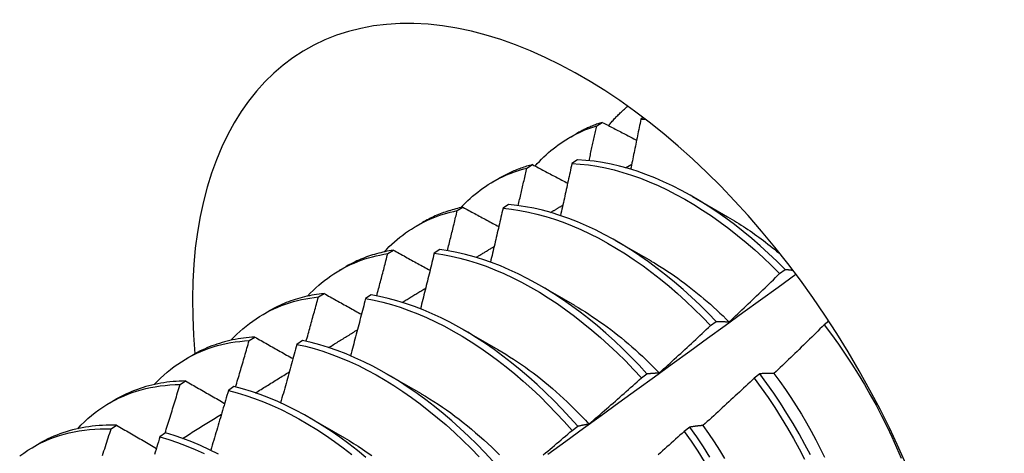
# Model space of a CAD drawing. Header units: inches. Extents: x 168.6 to 197.3, y 53.8 to 105.3.
# Tile 15 of 28: x 176.488 to 176.935, y 70.567 to 70.764. Entities that reach past the tile are written whole.
import ezdxf

# ---------------------------------------------------------------- set-up
doc = ezdxf.new("R2010")
doc.units = ezdxf.units.IN
doc.header["$MEASUREMENT"] = 0
doc.layers.add('Visible Edges(ANSI)', color=7, linetype='Continuous', lineweight=25)

msp = doc.modelspace()

# ---------------------------------------------------------------- linework, layer by layer
at = {"layer": 'Visible Edges(ANSI)'}
for p, q in [((176.77097, 70.7194), (176.76987, 70.71869)), ((176.74981, 70.71572), (176.75237, 70.71726)), ((176.73748, 70.71034), (176.74029, 70.71196)), ((176.71812, 70.6965), (176.72067, 70.69806)), ((176.74107, 70.70017), (176.73855, 70.69854)), ((176.76287, 70.69664), (176.76571, 70.69832)), ((176.70268, 70.69025), (176.70549, 70.69187)), ((176.79326, 70.68357), (176.80928, 70.67436)), ((176.68649, 70.67714), (176.68905, 70.67871)), ((176.7098, 70.67988), (176.70727, 70.67823)), ((176.66788, 70.67016), (176.6707, 70.67178)), ((176.75847, 70.66348), (176.77448, 70.65427)), ((176.65494, 70.65762), (176.65748, 70.6592)), ((176.67856, 70.65943), (176.67604, 70.65777)), ((176.63309, 70.65007), (176.6359, 70.65169)), ((176.83286, 70.64856), (176.83539, 70.65047)), ((176.72367, 70.64339), (176.73968, 70.63417)), ((176.62344, 70.63795), (176.62599, 70.63954)), ((176.64737, 70.63883), (176.64485, 70.63716)), ((176.59829, 70.62998), (176.6011, 70.6316)), ((176.80151, 70.62489), (176.80405, 70.62681)), ((176.85526, 70.62689), (176.8531, 70.62525)), ((176.68887, 70.6233), (176.70488, 70.61408)), ((176.59201, 70.61812), (176.59454, 70.61973)), ((176.61621, 70.61808), (176.61369, 70.61639)), ((176.56349, 70.60989), (176.5663, 70.61151)), ((176.65407, 70.60321), (176.67008, 70.59399)), ((176.77011, 70.60113), (176.77265, 70.60305)), ((176.82394, 70.60303), (176.82137, 70.60107)), ((176.56063, 70.59814), (176.56316, 70.59976)), ((176.58509, 70.59717), (176.58257, 70.59548)), ((176.52869, 70.5898), (176.5315, 70.59142)), ((176.61927, 70.58312), (176.63528, 70.5739)), ((176.5293, 70.57801), (176.53183, 70.57964)), ((176.55399, 70.57612), (176.55148, 70.57441)), ((176.73865, 70.57727), (176.74119, 70.5792)), ((176.79214, 70.5788), (176.78957, 70.57684)), ((176.49389, 70.5697), (176.4967, 70.57133))]:
    msp.add_line(p, q, dxfattribs=at)
at = {"layer": 'Visible Edges(ANSI)', "flags": 128}
for points in [[(176.75522, 70.71578), (176.75555, 70.71619), (176.75589, 70.71659), (176.75623, 70.71699), (176.75657, 70.71739), (176.75691, 70.71778), (176.75726, 70.71817), (176.75761, 70.71856), (176.75796, 70.71894), (176.75831, 70.71932), (176.75867, 70.7197), (176.75903, 70.72007), (176.75939, 70.72044), (176.75976, 70.72081), (176.76012, 70.72117), (176.76049, 70.72153), (176.76086, 70.72189), (176.76124, 70.72224), (176.76161, 70.72259), (176.76199, 70.72293), (176.76237, 70.72327), (176.76276, 70.72361), (176.76314, 70.72395), (176.76353, 70.72428), (176.76392, 70.72461)], [(176.76987, 70.71869), (176.76968, 70.71774), (176.76949, 70.7168), (176.7693, 70.71585), (176.76911, 70.71491), (176.76891, 70.71396), (176.76872, 70.71301), (176.76853, 70.71207), (176.76834, 70.71112), (176.76815, 70.71017), (176.76795, 70.70923), (176.76776, 70.70828), (176.76756, 70.70733), (176.76737, 70.70638), (176.76718, 70.70544), (176.76698, 70.70449), (176.76678, 70.70354), (176.76659, 70.70259), (176.76639, 70.70165), (176.7662, 70.7007), (176.766, 70.69975), (176.7658, 70.6988), (176.7656, 70.69785), (176.76541, 70.6969), (176.76521, 70.69596)], [(176.76987, 70.71869), (176.76995, 70.71869), (176.77004, 70.71869), (176.77012, 70.71869), (176.77021, 70.71869), (176.77029, 70.71869), (176.77038, 70.71869), (176.77047, 70.71869), (176.77055, 70.71869), (176.77064, 70.71869), (176.77072, 70.71869), (176.77081, 70.71869), (176.77089, 70.71869), (176.77098, 70.71869), (176.77107, 70.71869), (176.77115, 70.71869), (176.77124, 70.71868), (176.77132, 70.71868), (176.77141, 70.71868), (176.77149, 70.71868), (176.77158, 70.71868), (176.77167, 70.71868), (176.77175, 70.71868), (176.77184, 70.71867), (176.77192, 70.71867)], [(176.72188, 70.69742), (176.72284, 70.6985), (176.72382, 70.69955), (176.72481, 70.70057), (176.72583, 70.70157), (176.72687, 70.70254), (176.72792, 70.70349), (176.72899, 70.70441), (176.73009, 70.7053), (176.73119, 70.70616), (176.73232, 70.707), (176.73346, 70.7078), (176.73462, 70.70858), (176.7358, 70.70933), (176.737, 70.71006), (176.73821, 70.71075), (176.73943, 70.71142), (176.74068, 70.71206), (176.74194, 70.71267), (176.74321, 70.71325), (176.7445, 70.7138), (176.74581, 70.71432), (176.74712, 70.71482), (176.74846, 70.71528), (176.74981, 70.71572)], [(176.75237, 70.71726), (176.75184, 70.71709), (176.75131, 70.71692), (176.75079, 70.71674), (176.75027, 70.71656), (176.74974, 70.71637), (176.74923, 70.71618), (176.74871, 70.71598), (176.7482, 70.71578), (176.74768, 70.71558), (176.74717, 70.71537), (176.74667, 70.71515), (176.74616, 70.71493), (176.74566, 70.71471), (176.74516, 70.71448), (176.74466, 70.71425), (176.74417, 70.71402), (176.74367, 70.71377), (176.74318, 70.71353), (176.7427, 70.71328), (176.74221, 70.71303), (176.74173, 70.71277), (176.74125, 70.7125), (176.74077, 70.71224), (176.74029, 70.71196)], [(176.74634, 70.69981), (176.74649, 70.70047), (176.74664, 70.70114), (176.74678, 70.7018), (176.74693, 70.70246), (176.74707, 70.70313), (176.74722, 70.70379), (176.74736, 70.70445), (176.74751, 70.70512), (176.74766, 70.70578), (176.7478, 70.70644), (176.74794, 70.70711), (176.74809, 70.70777), (176.74823, 70.70843), (176.74838, 70.70909), (176.74852, 70.70976), (176.74866, 70.71042), (176.74881, 70.71108), (176.74895, 70.71174), (176.74909, 70.71241), (176.74924, 70.71307), (176.74938, 70.71373), (176.74952, 70.71439), (176.74966, 70.71505), (176.74981, 70.71572)], [(176.75237, 70.71726), (176.75302, 70.71693), (176.75366, 70.71659), (176.75431, 70.71625), (176.75495, 70.71592), (176.7556, 70.71558), (176.75624, 70.71524), (176.75689, 70.71491), (176.75754, 70.71457), (176.75819, 70.71423), (176.75883, 70.7139), (176.75948, 70.71356), (176.76013, 70.71322), (176.76078, 70.71289), (176.76143, 70.71255), (176.76208, 70.71221), (176.76273, 70.71188), (176.76338, 70.71154), (176.76403, 70.7112), (176.76468, 70.71087), (176.76533, 70.71053), (176.76599, 70.71019), (176.76664, 70.70985), (176.76729, 70.70952), (176.76794, 70.70918)], [(176.68813, 70.67851), (176.68916, 70.67961), (176.69021, 70.68068), (176.69129, 70.68172), (176.69238, 70.68273), (176.69349, 70.68371), (176.69462, 70.68467), (176.69577, 70.68559), (176.69694, 70.68648), (176.69813, 70.68734), (176.69934, 70.68817), (176.70057, 70.68897), (176.70182, 70.68974), (176.70308, 70.69048), (176.70437, 70.69119), (176.70567, 70.69186), (176.70698, 70.69251), (176.70832, 70.69312), (176.70967, 70.6937), (176.71104, 70.69425), (176.71242, 70.69476), (176.71382, 70.69525), (176.71524, 70.6957), (176.71667, 70.69612), (176.71812, 70.6965)], [(176.72067, 70.69806), (176.72, 70.69788), (176.71933, 70.6977), (176.71867, 70.69751), (176.71801, 70.69731), (176.71735, 70.6971), (176.71669, 70.69689), (176.71604, 70.69667), (176.71539, 70.69644), (176.71474, 70.69621), (176.7141, 70.69597), (176.71346, 70.69572), (176.71283, 70.69546), (176.7122, 70.6952), (176.71157, 70.69493), (176.71095, 70.69466), (176.71033, 70.69438), (176.70971, 70.69409), (176.70909, 70.69379), (176.70849, 70.69349), (176.70788, 70.69318), (176.70728, 70.69286), (176.70668, 70.69254), (176.70608, 70.69221), (176.70549, 70.69187)], [(176.71416, 70.67942), (176.71433, 70.68013), (176.71449, 70.68084), (176.71466, 70.68156), (176.71483, 70.68227), (176.71499, 70.68298), (176.71516, 70.68369), (176.71533, 70.68441), (176.71549, 70.68512), (176.71566, 70.68583), (176.71582, 70.68654), (176.71599, 70.68725), (176.71615, 70.68796), (176.71632, 70.68868), (176.71648, 70.68939), (176.71665, 70.6901), (176.71681, 70.69081), (176.71698, 70.69152), (176.71714, 70.69223), (176.7173, 70.69295), (176.71747, 70.69366), (176.71763, 70.69437), (176.71779, 70.69508), (176.71795, 70.69579), (176.71812, 70.6965)], [(176.72067, 70.69806), (176.72133, 70.69771), (176.72199, 70.69736), (176.72266, 70.69701), (176.72332, 70.69666), (176.72398, 70.69631), (176.72464, 70.69595), (176.7253, 70.6956), (176.72596, 70.69525), (176.72663, 70.6949), (176.72729, 70.69455), (176.72795, 70.6942), (176.72862, 70.69384), (176.72928, 70.69349), (176.72995, 70.69314), (176.73061, 70.69279), (176.73128, 70.69244), (176.73195, 70.69209), (176.73261, 70.69173), (176.73328, 70.69138), (176.73395, 70.69103), (176.73461, 70.69068), (176.73528, 70.69033), (176.73595, 70.68997), (176.73662, 70.68962)], [(176.73855, 70.69854), (176.73833, 70.69755), (176.73812, 70.69657), (176.73791, 70.69559), (176.7377, 70.69461), (176.73749, 70.69362), (176.73727, 70.69264), (176.73706, 70.69166), (176.73685, 70.69067), (176.73663, 70.68969), (176.73642, 70.6887), (176.7362, 70.68772), (176.73599, 70.68674), (176.73577, 70.68575), (176.73556, 70.68477), (176.73534, 70.68378), (176.73512, 70.6828), (176.73491, 70.68181), (176.73469, 70.68083), (176.73447, 70.67985), (176.73425, 70.67886), (176.73403, 70.67788), (176.73381, 70.67689), (176.73359, 70.67591), (176.73337, 70.67492)], [(176.73855, 70.69854), (176.74229, 70.6983), (176.74609, 70.69789), (176.74993, 70.69731), (176.75381, 70.69656), (176.75773, 70.69564), (176.76168, 70.69455), (176.76566, 70.69329), (176.76966, 70.69186), (176.77368, 70.69027), (176.77771, 70.68852), (176.78174, 70.6866), (176.78579, 70.68453), (176.78983, 70.68231), (176.79386, 70.67993), (176.79788, 70.67741), (176.80189, 70.67473), (176.80588, 70.67192), (176.80985, 70.66897), (176.81378, 70.66588), (176.81768, 70.66266), (176.82155, 70.65932), (176.82537, 70.65585), (176.82914, 70.65226), (176.83286, 70.64856)], [(176.83539, 70.65047), (176.83167, 70.65416), (176.82789, 70.65774), (176.82407, 70.6612), (176.8202, 70.66453), (176.8163, 70.66774), (176.81236, 70.67082), (176.80839, 70.67376), (176.8044, 70.67657), (176.80039, 70.67923), (176.79637, 70.68174), (176.79233, 70.68411), (176.78829, 70.68632), (176.78425, 70.68838), (176.78021, 70.69028), (176.77618, 70.69202), (176.77217, 70.6936), (176.76817, 70.69501), (176.76419, 70.69626), (176.76024, 70.69734), (176.75633, 70.69825), (176.75245, 70.69899), (176.74861, 70.69956), (176.74482, 70.69995), (176.74107, 70.70017)], [(176.68905, 70.67871), (176.68823, 70.67853), (176.68741, 70.67835), (176.6866, 70.67815), (176.6858, 70.67795), (176.68499, 70.67774), (176.6842, 70.67751), (176.68341, 70.67728), (176.68262, 70.67703), (176.68183, 70.67678), (176.68106, 70.67651), (176.68028, 70.67624), (176.67952, 70.67596), (176.67875, 70.67566), (176.67799, 70.67536), (176.67724, 70.67504), (176.67649, 70.67472), (176.67575, 70.67439), (176.67501, 70.67404), (176.67428, 70.67369), (176.67355, 70.67333), (176.67283, 70.67296), (176.67211, 70.67258), (176.6714, 70.67218), (176.6707, 70.67178)], [(176.68905, 70.67871), (176.68972, 70.67834), (176.6904, 70.67798), (176.69107, 70.67761), (176.69175, 70.67724), (176.69242, 70.67688), (176.6931, 70.67651), (176.69378, 70.67615), (176.69446, 70.67578), (176.69513, 70.67541), (176.69581, 70.67505), (176.69649, 70.67468), (176.69717, 70.67432), (176.69785, 70.67395), (176.69853, 70.67358), (176.69921, 70.67322), (176.69989, 70.67285), (176.70057, 70.67248), (176.70126, 70.67211), (176.70194, 70.67175), (176.70262, 70.67138), (176.7033, 70.67101), (176.70399, 70.67065), (176.70467, 70.67028), (176.70536, 70.66991)], [(176.70727, 70.67823), (176.70704, 70.67721), (176.7068, 70.6762), (176.70657, 70.67518), (176.70634, 70.67416), (176.7061, 70.67314), (176.70587, 70.67212), (176.70563, 70.67111), (176.7054, 70.67009), (176.70516, 70.66907), (176.70492, 70.66805), (176.70469, 70.66703), (176.70445, 70.66601), (176.70421, 70.665), (176.70397, 70.66398), (176.70373, 70.66296), (176.70349, 70.66194), (176.70325, 70.66092), (176.70301, 70.6599), (176.70277, 70.65888), (176.70253, 70.65786), (176.70229, 70.65684), (176.70205, 70.65583), (176.70181, 70.65481), (176.70156, 70.65379)], [(176.70727, 70.67823), (176.71106, 70.67783), (176.7149, 70.67726), (176.71878, 70.67652), (176.7227, 70.67561), (176.72665, 70.67453), (176.73062, 70.67328), (176.73462, 70.67186), (176.73864, 70.67028), (176.74267, 70.66854), (176.74671, 70.66663), (176.75075, 70.66457), (176.75479, 70.66235), (176.75882, 70.65999), (176.76285, 70.65747), (176.76686, 70.65481), (176.77085, 70.652), (176.77481, 70.64906), (176.77875, 70.64598), (176.78265, 70.64277), (176.78652, 70.63943), (176.79034, 70.63597), (176.79412, 70.63239), (176.79784, 70.62869), (176.80151, 70.62489)], [(176.80405, 70.62681), (176.80037, 70.6306), (176.79664, 70.63429), (176.79286, 70.63786), (176.78904, 70.64131), (176.78517, 70.64464), (176.78126, 70.64784), (176.77732, 70.65091), (176.77336, 70.65384), (176.76937, 70.65664), (176.76535, 70.65929), (176.76133, 70.6618), (176.75729, 70.66415), (176.75325, 70.66636), (176.74921, 70.66841), (176.74517, 70.6703), (176.74114, 70.67203), (176.73713, 70.6736), (176.73313, 70.675), (176.72916, 70.67624), (176.72521, 70.67731), (176.7213, 70.67821), (176.71742, 70.67894), (176.71359, 70.67949), (176.7098, 70.67988)], [(176.72889, 70.67631), (176.72912, 70.67645), (176.72935, 70.67659), (176.72958, 70.67673), (176.72981, 70.67687), (176.73004, 70.67701), (176.73027, 70.67715), (176.7305, 70.67728), (176.73074, 70.67742), (176.73097, 70.67756), (176.7312, 70.6777), (176.73143, 70.67784), (176.73166, 70.67798), (176.73189, 70.67812), (176.73212, 70.67825), (176.73235, 70.67839), (176.73258, 70.67853), (176.73281, 70.67867), (176.73304, 70.67881), (176.73327, 70.67895), (176.7335, 70.67908), (176.73373, 70.67922), (176.73397, 70.67936), (176.7342, 70.6795), (176.73443, 70.67964)], [(176.65334, 70.65842), (176.65446, 70.65962), (176.65561, 70.66078), (176.65678, 70.66191), (176.65798, 70.663), (176.6592, 70.66406), (176.66044, 70.66508), (176.66171, 70.66606), (176.663, 70.66701), (176.66431, 70.66793), (176.66565, 70.6688), (176.66701, 70.66964), (176.66839, 70.67045), (176.66979, 70.67121), (176.67121, 70.67194), (176.67265, 70.67263), (176.67411, 70.67329), (176.6756, 70.6739), (176.6771, 70.67448), (176.67862, 70.67502), (176.68016, 70.67552), (176.68172, 70.67598), (176.68329, 70.67641), (176.68488, 70.67679), (176.68649, 70.67714)], [(176.68202, 70.65894), (176.68221, 70.6597), (176.6824, 70.66046), (176.68259, 70.66122), (176.68278, 70.66198), (176.68296, 70.66274), (176.68315, 70.66349), (176.68334, 70.66425), (176.68353, 70.66501), (176.68372, 70.66577), (176.6839, 70.66653), (176.68409, 70.66728), (176.68428, 70.66804), (176.68446, 70.6688), (176.68465, 70.66956), (176.68483, 70.67032), (176.68502, 70.67108), (176.68521, 70.67183), (176.68539, 70.67259), (176.68558, 70.67335), (176.68576, 70.67411), (176.68594, 70.67486), (176.68613, 70.67562), (176.68631, 70.67638), (176.68649, 70.67714)], [(176.80928, 70.67431), (176.81031, 70.67372), (176.81133, 70.67312), (176.81235, 70.6725), (176.81337, 70.67188), (176.81439, 70.67124), (176.81541, 70.67059), (176.81643, 70.66994), (176.81745, 70.66927), (176.81846, 70.66859), (176.81948, 70.6679), (176.82049, 70.6672), (176.8215, 70.66648), (176.82251, 70.66576), (176.82351, 70.66503), (176.82452, 70.66429), (176.82552, 70.66353), (176.82652, 70.66277), (176.82752, 70.66199), (176.82851, 70.66121), (176.8295, 70.66042), (176.83049, 70.65961), (176.83148, 70.6588), (176.83246, 70.65798), (176.83345, 70.65714)], [(176.69511, 70.65593), (176.69544, 70.65613), (176.69578, 70.65634), (176.69612, 70.65654), (176.69646, 70.65675), (176.6968, 70.65695), (176.69714, 70.65716), (176.69748, 70.65736), (176.69782, 70.65757), (176.69816, 70.65777), (176.69849, 70.65798), (176.69883, 70.65818), (176.69917, 70.65839), (176.69951, 70.6586), (176.69985, 70.6588), (176.70019, 70.65901), (176.70053, 70.65921), (176.70087, 70.65942), (176.70121, 70.65962), (176.70154, 70.65983), (176.70188, 70.66003), (176.70222, 70.66024), (176.70256, 70.66044), (176.7029, 70.66065), (176.70324, 70.66085)], [(176.61854, 70.63833), (176.61975, 70.63962), (176.621, 70.64088), (176.62228, 70.64209), (176.62358, 70.64326), (176.62491, 70.64439), (176.62627, 70.64548), (176.62766, 70.64653), (176.62907, 70.64753), (176.63051, 70.64849), (176.63197, 70.64941), (176.63346, 70.65028), (176.63498, 70.65112), (176.63652, 70.6519), (176.63808, 70.65265), (176.63967, 70.65335), (176.64128, 70.654), (176.64291, 70.65461), (176.64457, 70.65518), (176.64625, 70.6557), (176.64794, 70.65617), (176.64966, 70.6566), (176.6514, 70.65699), (176.65316, 70.65733), (176.65494, 70.65762)], [(176.65748, 70.6592), (176.65651, 70.65904), (176.65555, 70.65887), (176.65459, 70.65869), (176.65363, 70.65849), (176.65269, 70.65827), (176.65174, 70.65805), (176.65081, 70.65781), (176.64988, 70.65756), (176.64895, 70.65729), (176.64804, 70.65701), (176.64712, 70.65672), (176.64622, 70.65641), (176.64532, 70.65609), (176.64443, 70.65576), (176.64355, 70.65541), (176.64267, 70.65505), (176.6418, 70.65467), (176.64093, 70.65429), (176.64007, 70.65389), (176.63922, 70.65347), (176.63838, 70.65305), (176.63755, 70.65261), (176.63672, 70.65216), (176.6359, 70.65169)], [(176.64992, 70.63838), (176.65014, 70.63918), (176.65035, 70.63998), (176.65056, 70.64079), (176.65077, 70.64159), (176.65098, 70.64239), (176.65119, 70.64319), (176.6514, 70.64399), (176.65161, 70.64479), (176.65182, 70.6456), (176.65203, 70.6464), (176.65224, 70.6472), (176.65245, 70.648), (176.65266, 70.6488), (176.65287, 70.6496), (176.65308, 70.65041), (176.65329, 70.65121), (176.65349, 70.65201), (176.6537, 70.65281), (176.65391, 70.65361), (176.65411, 70.65441), (176.65432, 70.65521), (176.65453, 70.65602), (176.65473, 70.65682), (176.65494, 70.65762)], [(176.65748, 70.6592), (176.65817, 70.65882), (176.65886, 70.65844), (176.65955, 70.65806), (176.66024, 70.65768), (176.66093, 70.6573), (176.66163, 70.65692), (176.66232, 70.65654), (176.66301, 70.65616), (176.6637, 70.65578), (176.6644, 70.6554), (176.66509, 70.65502), (176.66578, 70.65463), (176.66648, 70.65425), (176.66717, 70.65387), (176.66787, 70.65349), (176.66857, 70.65311), (176.66926, 70.65273), (176.66996, 70.65235), (176.67066, 70.65196), (176.67136, 70.65158), (176.67205, 70.6512), (176.67275, 70.65082), (176.67345, 70.65044), (176.67415, 70.65005)], [(176.67604, 70.65777), (176.67578, 70.65672), (176.67553, 70.65567), (176.67527, 70.65462), (176.67502, 70.65357), (176.67476, 70.65252), (176.6745, 70.65147), (176.67424, 70.65042), (176.67398, 70.64937), (176.67372, 70.64832), (176.67346, 70.64727), (176.6732, 70.64622), (176.67294, 70.64517), (176.67268, 70.64412), (176.67242, 70.64307), (176.67216, 70.64202), (176.6719, 70.64097), (176.67163, 70.63991), (176.67137, 70.63886), (176.67111, 70.63781), (176.67084, 70.63676), (176.67058, 70.63571), (176.67031, 70.63466), (176.67005, 70.63361), (176.66978, 70.63256)], [(176.67604, 70.65777), (176.67988, 70.65721), (176.68375, 70.65648), (176.68767, 70.65558), (176.69161, 70.6545), (176.69559, 70.65326), (176.69959, 70.65186), (176.7036, 70.65029), (176.70763, 70.64855), (176.71167, 70.64666), (176.71571, 70.64461), (176.71975, 70.6424), (176.72379, 70.64004), (176.72781, 70.63753), (176.73182, 70.63488), (176.73581, 70.63208), (176.73978, 70.62914), (176.74372, 70.62607), (176.74762, 70.62287), (176.75149, 70.61954), (176.75532, 70.61608), (176.7591, 70.61251), (176.76282, 70.60883), (176.7665, 70.60503), (176.77011, 70.60113)], [(176.77265, 70.60305), (176.76903, 70.60694), (176.76535, 70.61073), (176.76162, 70.61441), (176.75784, 70.61797), (176.75401, 70.62142), (176.75014, 70.62474), (176.74623, 70.62793), (176.74229, 70.631), (176.73832, 70.63392), (176.73433, 70.63671), (176.73032, 70.63935), (176.72629, 70.64185), (176.72225, 70.6442), (176.71821, 70.64639), (176.71417, 70.64843), (176.71013, 70.65031), (176.70611, 70.65203), (176.70209, 70.65359), (176.6981, 70.65499), (176.69413, 70.65621), (176.69018, 70.65727), (176.68627, 70.65816), (176.68239, 70.65888), (176.67856, 70.65943)], [(176.77447, 70.65425), (176.776, 70.65336), (176.77752, 70.65244), (176.77905, 70.6515), (176.78057, 70.65053), (176.78209, 70.64954), (176.7836, 70.64852), (176.78511, 70.64748), (176.78662, 70.64642), (176.78813, 70.64533), (176.78963, 70.64422), (176.79112, 70.64309), (176.79262, 70.64194), (176.7941, 70.64077), (176.79558, 70.63957), (176.79706, 70.63835), (176.79852, 70.63712), (176.79999, 70.63586), (176.80144, 70.63458), (176.80289, 70.63328), (176.80433, 70.63197), (176.80576, 70.63063), (176.80719, 70.62928), (176.8086, 70.6279), (176.81001, 70.62651)], [(176.7277, 70.56651), (176.73576, 70.57238), (176.74382, 70.57825), (176.75188, 70.58411), (176.75993, 70.58996), (176.76798, 70.59582), (176.77603, 70.60166), (176.78407, 70.6075), (176.79212, 70.61334), (176.80015, 70.61917), (176.80819, 70.625), (176.81622, 70.63082), (176.82426, 70.63663), (176.83228, 70.64244), (176.84031, 70.64825)], [(176.81003, 70.62656), (176.81099, 70.62747), (176.81195, 70.62838), (176.81291, 70.62928), (176.81386, 70.63019), (176.81482, 70.6311), (176.81578, 70.63202), (176.81673, 70.63293), (176.81769, 70.63384), (176.81864, 70.63475), (176.8196, 70.63567), (176.82055, 70.63658), (176.8215, 70.6375), (176.82245, 70.63842), (176.8234, 70.63933), (176.82435, 70.64025), (176.8253, 70.64117), (176.82625, 70.64209), (176.82719, 70.64302), (176.82814, 70.64394), (176.82909, 70.64486), (176.83003, 70.64578), (176.83097, 70.64671), (176.83192, 70.64764), (176.83286, 70.64856)], [(176.83539, 70.65047), (176.83554, 70.65046), (176.83568, 70.65044), (176.83583, 70.65043), (176.83598, 70.65041), (176.83612, 70.6504), (176.83627, 70.65038), (176.83642, 70.65037), (176.83656, 70.65035), (176.83671, 70.65034), (176.83686, 70.65032), (176.83701, 70.6503), (176.83716, 70.65029), (176.8373, 70.65027), (176.83745, 70.65025), (176.8376, 70.65023), (176.83775, 70.65022), (176.8379, 70.6502), (176.83805, 70.65018), (176.8382, 70.65016), (176.83835, 70.65014), (176.8385, 70.65012), (176.83865, 70.6501), (176.8388, 70.65008), (176.83895, 70.65006)], [(176.58374, 70.61824), (176.58505, 70.61963), (176.5864, 70.62097), (176.58777, 70.62227), (176.58918, 70.62352), (176.59063, 70.62472), (176.5921, 70.62587), (176.59361, 70.62698), (176.59515, 70.62803), (176.59671, 70.62904), (176.59831, 70.62999), (176.59993, 70.63089), (176.60159, 70.63175), (176.60327, 70.63255), (176.60498, 70.6333), (176.60672, 70.634), (176.60848, 70.63465), (176.61027, 70.63525), (176.61208, 70.63579), (176.61392, 70.63628), (176.61578, 70.63672), (176.61766, 70.63711), (176.61957, 70.63744), (176.62149, 70.63772), (176.62344, 70.63795)], [(176.62599, 70.63954), (176.62486, 70.63941), (176.62374, 70.63927), (176.62262, 70.6391), (176.62152, 70.63892), (176.62042, 70.63872), (176.61933, 70.6385), (176.61824, 70.63827), (176.61717, 70.63801), (176.6161, 70.63774), (176.61504, 70.63745), (176.61399, 70.63715), (176.61294, 70.63683), (176.61191, 70.63648), (176.61088, 70.63613), (176.60986, 70.63575), (176.60885, 70.63536), (176.60785, 70.63495), (176.60686, 70.63452), (176.60587, 70.63408), (176.6049, 70.63362), (176.60394, 70.63314), (176.60298, 70.63264), (176.60203, 70.63213), (176.6011, 70.6316)], [(176.61787, 70.61773), (176.6181, 70.61857), (176.61834, 70.61941), (176.61857, 70.62026), (176.61881, 70.6211), (176.61905, 70.62194), (176.61928, 70.62278), (176.61951, 70.62363), (176.61975, 70.62447), (176.61998, 70.62531), (176.62021, 70.62615), (176.62045, 70.627), (176.62068, 70.62784), (176.62091, 70.62868), (176.62114, 70.62952), (176.62138, 70.63037), (176.62161, 70.63121), (176.62184, 70.63205), (176.62207, 70.63289), (176.6223, 70.63374), (176.62253, 70.63458), (176.62276, 70.63542), (176.62299, 70.63626), (176.62321, 70.6371), (176.62344, 70.63795)], [(176.62599, 70.63954), (176.62669, 70.63915), (176.62739, 70.63875), (176.6281, 70.63836), (176.6288, 70.63796), (176.62951, 70.63757), (176.63021, 70.63718), (176.63092, 70.63678), (176.63163, 70.63639), (176.63233, 70.63599), (176.63304, 70.63559), (176.63375, 70.6352), (176.63446, 70.6348), (176.63517, 70.63441), (176.63588, 70.63401), (176.63659, 70.63362), (176.6373, 70.63322), (176.63801, 70.63282), (176.63872, 70.63243), (176.63943, 70.63203), (176.64015, 70.63163), (176.64086, 70.63124), (176.64157, 70.63084), (176.64229, 70.63044), (176.643, 70.63005)], [(176.74119, 70.5792), (176.73764, 70.58319), (176.73402, 70.58708), (176.73034, 70.59086), (176.7266, 70.59453), (176.72282, 70.59809), (176.71898, 70.60153), (176.71511, 70.60484), (176.7112, 70.60803), (176.70726, 70.61108), (176.70329, 70.614), (176.69929, 70.61678), (176.69528, 70.61941), (176.69125, 70.6219), (176.68722, 70.62424), (176.68317, 70.62643), (176.67913, 70.62846), (176.6751, 70.63033), (176.67107, 70.63204), (176.66706, 70.63359), (176.66306, 70.63497), (176.65909, 70.63619), (176.65515, 70.63724), (176.65124, 70.63812), (176.64737, 70.63883)], [(176.66151, 70.63547), (176.66195, 70.63574), (176.66239, 70.63601), (176.66284, 70.63628), (176.66328, 70.63655), (176.66372, 70.63682), (176.66417, 70.63709), (176.66461, 70.63736), (176.66505, 70.63764), (176.6655, 70.63791), (176.66594, 70.63818), (176.66638, 70.63845), (176.66683, 70.63872), (176.66727, 70.63899), (176.66771, 70.63926), (176.66816, 70.63953), (176.6686, 70.6398), (176.66904, 70.64007), (176.66949, 70.64034), (176.66993, 70.64061), (176.67037, 70.64088), (176.67082, 70.64115), (176.67126, 70.64142), (176.6717, 70.64169), (176.67215, 70.64197)], [(176.64485, 70.63716), (176.64457, 70.63608), (176.64429, 70.635), (176.64401, 70.63392), (176.64373, 70.63284), (176.64345, 70.63176), (176.64317, 70.63068), (176.64289, 70.6296), (176.6426, 70.62852), (176.64232, 70.62744), (176.64204, 70.62636), (176.64175, 70.62528), (176.64147, 70.6242), (176.64118, 70.62312), (176.6409, 70.62203), (176.64061, 70.62095), (176.64033, 70.61987), (176.64004, 70.61879), (176.63975, 70.61771), (176.63946, 70.61663), (176.63917, 70.61555), (176.63888, 70.61447), (176.6386, 70.61339), (176.63831, 70.61231), (176.63801, 70.61123)], [(176.64485, 70.63716), (176.64872, 70.63644), (176.65264, 70.63554), (176.65658, 70.63448), (176.66055, 70.63325), (176.66455, 70.63185), (176.66856, 70.63029), (176.67259, 70.62857), (176.67663, 70.62668), (176.68067, 70.62464), (176.68471, 70.62244), (176.68875, 70.62009), (176.69277, 70.61759), (176.69679, 70.61495), (176.70078, 70.61216), (176.70475, 70.60923), (176.70869, 70.60617), (176.7126, 70.60297), (176.71647, 70.59965), (176.72029, 70.5962), (176.72408, 70.59264), (176.72781, 70.58896), (176.73148, 70.58517), (176.7351, 70.58127), (176.73865, 70.57727)], [(176.73967, 70.63412), (176.74133, 70.63315), (176.743, 70.63214), (176.74466, 70.63111), (176.74631, 70.63005), (176.74797, 70.62896), (176.74962, 70.62784), (176.75126, 70.6267), (176.75291, 70.62553), (176.75454, 70.62433), (176.75617, 70.62311), (176.7578, 70.62186), (176.75942, 70.62058), (176.76103, 70.61928), (176.76264, 70.61796), (176.76424, 70.61661), (176.76583, 70.61524), (176.76741, 70.61384), (176.76898, 70.61242), (176.77054, 70.61098), (176.7721, 70.60951), (176.77364, 70.60802), (176.77517, 70.60651), (176.77669, 70.60497), (176.7782, 70.60342)], [(176.77821, 70.60343), (176.77919, 70.60432), (176.78016, 70.6052), (176.78114, 70.60609), (176.78212, 70.60697), (176.7831, 70.60786), (176.78407, 70.60875), (176.78505, 70.60964), (176.78602, 70.61053), (176.787, 70.61142), (176.78797, 70.61231), (176.78894, 70.6132), (176.78991, 70.6141), (176.79088, 70.61499), (176.79185, 70.61589), (176.79282, 70.61678), (176.79379, 70.61768), (176.79476, 70.61858), (176.79573, 70.61948), (176.79669, 70.62038), (176.79766, 70.62128), (176.79862, 70.62218), (176.79959, 70.62308), (176.80055, 70.62399), (176.80151, 70.62489)], [(176.80405, 70.62681), (176.80429, 70.62681), (176.80453, 70.62681), (176.80477, 70.62681), (176.80502, 70.62681), (176.80526, 70.6268), (176.80551, 70.6268), (176.80575, 70.6268), (176.806, 70.62679), (176.80625, 70.62678), (176.80649, 70.62678), (176.80674, 70.62677), (176.80699, 70.62676), (176.80724, 70.62675), (176.80749, 70.62674), (176.80774, 70.62672), (176.80799, 70.62671), (176.80825, 70.62669), (176.8085, 70.62668), (176.80875, 70.62666), (176.80901, 70.62664), (176.80926, 70.62662), (176.80952, 70.6266), (176.80977, 70.62658), (176.81003, 70.62656)], [(176.8531, 70.62525), (176.85216, 70.62431), (176.85121, 70.62338), (176.85027, 70.62245), (176.84933, 70.62152), (176.84838, 70.6206), (176.84744, 70.61967), (176.84649, 70.61874), (176.84554, 70.61782), (176.84459, 70.61689), (176.84365, 70.61597), (176.8427, 70.61504), (176.84175, 70.61412), (176.8408, 70.6132), (176.83984, 70.61228), (176.83889, 70.61136), (176.83794, 70.61044), (176.83698, 70.60952), (176.83603, 70.60861), (176.83507, 70.60769), (176.83412, 70.60678), (176.83316, 70.60586), (176.8322, 70.60495), (176.83124, 70.60403), (176.83029, 70.60312)], [(176.8531, 70.62525), (176.85636, 70.62091), (176.85954, 70.61649), (176.86263, 70.61201), (176.86563, 70.60746), (176.86854, 70.60285), (176.87135, 70.5982), (176.87406, 70.59349), (176.87667, 70.58875), (176.87917, 70.58398), (176.88156, 70.57917), (176.88384, 70.57435), (176.88601, 70.5695), (176.88806, 70.56465)], [(176.62809, 70.61494), (176.62863, 70.61527), (176.62917, 70.61561), (176.62972, 70.61594), (176.63026, 70.61628), (176.63081, 70.61661), (176.63135, 70.61695), (176.6319, 70.61729), (176.63244, 70.61762), (176.63298, 70.61796), (176.63353, 70.61829), (176.63407, 70.61863), (176.63462, 70.61896), (176.63516, 70.6193), (176.63571, 70.61963), (176.63625, 70.61997), (176.63679, 70.6203), (176.63734, 70.62064), (176.63788, 70.62097), (176.63843, 70.62131), (176.63897, 70.62164), (176.63952, 70.62198), (176.64006, 70.62231), (176.6406, 70.62265), (176.64115, 70.62298)], [(176.54894, 70.59815), (176.55035, 70.59964), (176.55179, 70.60107), (176.55327, 70.60245), (176.55479, 70.60378), (176.55635, 70.60504), (176.55794, 70.60626), (176.55957, 70.60742), (176.56123, 70.60852), (176.56293, 70.60956), (176.56466, 70.61055), (176.56642, 70.61147), (176.56822, 70.61234), (176.57005, 70.61315), (176.57191, 70.61391), (176.57379, 70.6146), (176.57571, 70.61523), (176.57766, 70.6158), (176.57963, 70.61632), (176.58163, 70.61677), (176.58366, 70.61716), (176.58571, 70.61749), (176.58779, 70.61776), (176.58988, 70.61797), (176.59201, 70.61812)], [(176.59454, 70.61973), (176.59326, 70.61964), (176.59198, 70.61953), (176.59071, 70.6194), (176.58945, 70.61924), (176.58819, 70.61907), (176.58695, 70.61887), (176.58571, 70.61865), (176.58449, 70.6184), (176.58327, 70.61814), (176.58207, 70.61785), (176.58087, 70.61754), (176.57968, 70.6172), (176.57851, 70.61685), (176.57734, 70.61647), (176.57619, 70.61607), (176.57504, 70.61565), (176.57391, 70.61521), (176.57279, 70.61475), (176.57168, 70.61426), (176.57058, 70.61375), (176.56949, 70.61323), (176.56842, 70.61267), (176.56735, 70.6121), (176.5663, 70.61151)], [(176.58585, 70.59699), (176.58611, 70.59787), (176.58637, 70.59875), (176.58663, 70.59963), (176.58689, 70.60051), (176.58715, 70.60139), (176.58741, 70.60227), (176.58767, 70.60315), (176.58793, 70.60403), (176.58818, 70.60491), (176.58844, 70.60579), (176.5887, 70.60667), (176.58896, 70.60755), (176.58921, 70.60843), (176.58947, 70.60931), (176.58972, 70.6102), (176.58998, 70.61108), (176.59023, 70.61196), (176.59049, 70.61284), (176.59074, 70.61372), (176.591, 70.6146), (176.59125, 70.61548), (176.5915, 70.61636), (176.59175, 70.61724), (176.59201, 70.61812)], [(176.59454, 70.61973), (176.59526, 70.61932), (176.59598, 70.61891), (176.5967, 70.6185), (176.59742, 70.6181), (176.59814, 70.61769), (176.59885, 70.61728), (176.59958, 70.61687), (176.6003, 70.61646), (176.60102, 70.61605), (176.60174, 70.61564), (176.60246, 70.61523), (176.60319, 70.61482), (176.60391, 70.61441), (176.60463, 70.614), (176.60536, 70.61359), (176.60608, 70.61318), (176.60681, 70.61277), (176.60754, 70.61236), (176.60826, 70.61195), (176.60899, 70.61154), (176.60972, 70.61113), (176.61045, 70.61071), (176.61118, 70.6103), (176.61191, 70.60989)], [(176.61369, 70.61639), (176.61339, 70.61528), (176.61309, 70.61418), (176.61278, 70.61307), (176.61248, 70.61196), (176.61217, 70.61085), (176.61187, 70.60975), (176.61156, 70.60864), (176.61125, 70.60753), (176.61095, 70.60642), (176.61064, 70.60531), (176.61033, 70.60421), (176.61002, 70.6031), (176.60971, 70.60199), (176.6094, 70.60088), (176.60909, 70.59978), (176.60878, 70.59867), (176.60847, 70.59756), (176.60815, 70.59645), (176.60784, 70.59534), (176.60753, 70.59423), (176.60721, 70.59313), (176.6069, 70.59202), (176.60658, 70.59091), (176.60627, 70.5898)], [(176.61369, 70.61639), (176.6176, 70.61551), (176.62155, 70.61446), (176.62552, 70.61324), (176.62951, 70.61185), (176.63353, 70.6103), (176.63755, 70.60858), (176.64159, 70.60671), (176.64563, 70.60468), (176.64967, 70.60249), (176.65371, 70.60015), (176.65774, 70.59766), (176.66175, 70.59502), (176.66574, 70.59224), (176.66971, 70.58932), (176.67366, 70.58626), (176.67757, 70.58307), (176.68144, 70.57976), (176.68527, 70.57632), (176.68905, 70.57276), (176.69279, 70.56909), (176.69647, 70.5653)], [(176.70263, 70.56334), (176.699, 70.56722), (176.69532, 70.57099), (176.69158, 70.57466), (176.68779, 70.57821), (176.68396, 70.58164), (176.68008, 70.58494), (176.67617, 70.58812), (176.67222, 70.59117), (176.66825, 70.59408), (176.66426, 70.59685), (176.66024, 70.59947), (176.65621, 70.60195), (176.65218, 70.60428), (176.64814, 70.60646), (176.6441, 70.60848), (176.64006, 70.61034), (176.63603, 70.61205), (176.63202, 70.61359), (176.62803, 70.61496), (176.62406, 70.61617), (176.62012, 70.61721), (176.61621, 70.61808)], [(176.70488, 70.61402), (176.70668, 70.61297), (176.70848, 70.61189), (176.71028, 70.61077), (176.71207, 70.60962), (176.71386, 70.60843), (176.71564, 70.60722), (176.71742, 70.60597), (176.71919, 70.60469), (176.72096, 70.60338), (176.72271, 70.60203), (176.72447, 70.60066), (176.72621, 70.59926), (176.72794, 70.59782), (176.72967, 70.59636), (176.73138, 70.59486), (176.73309, 70.59334), (176.73478, 70.59179), (176.73647, 70.59021), (176.73814, 70.5886), (176.7398, 70.58697), (176.74145, 70.58531), (176.74308, 70.58363), (176.7447, 70.58193), (176.74631, 70.5802)], [(176.59483, 70.59433), (176.59547, 70.59473), (176.59611, 70.59513), (176.59676, 70.59553), (176.5974, 70.59593), (176.59804, 70.59633), (176.59868, 70.59673), (176.59933, 70.59713), (176.59997, 70.59753), (176.60061, 70.59792), (176.60125, 70.59832), (176.60189, 70.59872), (176.60254, 70.59912), (176.60318, 70.59952), (176.60382, 70.59992), (176.60446, 70.60032), (176.60511, 70.60072), (176.60575, 70.60112), (176.60639, 70.60151), (176.60703, 70.60191), (176.60768, 70.60231), (176.60832, 70.60271), (176.60896, 70.60311), (176.6096, 70.60351), (176.61025, 70.6039)], [(176.77265, 70.60305), (176.77287, 70.60308), (176.7731, 70.6031), (176.77332, 70.60313), (176.77355, 70.60316), (176.77378, 70.60318), (176.774, 70.6032), (176.77423, 70.60322), (176.77446, 70.60324), (176.77469, 70.60326), (176.77492, 70.60328), (176.77515, 70.6033), (176.77538, 70.60332), (176.77562, 70.60333), (176.77585, 70.60335), (176.77608, 70.60336), (176.77631, 70.60337), (176.77655, 70.60338), (176.77678, 70.60339), (176.77702, 70.6034), (176.77726, 70.60341), (176.77749, 70.60342), (176.77773, 70.60342), (176.77797, 70.60343), (176.77821, 70.60343)], [(176.83029, 70.60312), (176.83001, 70.60313), (176.82974, 70.60314), (176.82947, 70.60314), (176.8292, 70.60315), (176.82893, 70.60315), (176.82866, 70.60315), (176.82839, 70.60315), (176.82812, 70.60315), (176.82786, 70.60315), (176.82759, 70.60315), (176.82733, 70.60315), (176.82706, 70.60315), (176.8268, 70.60314), (176.82653, 70.60314), (176.82627, 70.60313), (176.82601, 70.60312), (176.82575, 70.60311), (176.82549, 70.6031), (176.82523, 70.60309), (176.82497, 70.60308), (176.82471, 70.60307), (176.82445, 70.60306), (176.82419, 70.60304), (176.82394, 70.60303)], [(176.84685, 70.56616), (176.84434, 70.57093), (176.84172, 70.57567), (176.83899, 70.58036), (176.83617, 70.58501), (176.83325, 70.58961), (176.83023, 70.59415), (176.82713, 70.59862), (176.82394, 70.60303)], [(176.83028, 70.60312), (176.83291, 70.59952), (176.83548, 70.59587), (176.83797, 70.59217), (176.84039, 70.58842), (176.84274, 70.58463), (176.84501, 70.5808), (176.8472, 70.57694), (176.8493, 70.57305), (176.85133, 70.56914), (176.85326, 70.56521)], [(176.51414, 70.57806), (176.51564, 70.57964), (176.51719, 70.58117), (176.51877, 70.58263), (176.5204, 70.58403), (176.52207, 70.58536), (176.52379, 70.58663), (176.52554, 70.58784), (176.52733, 70.58899), (176.52916, 70.59006), (176.53103, 70.59108), (176.53293, 70.59202), (176.53487, 70.5929), (176.53685, 70.59371), (176.53886, 70.59446), (176.5409, 70.59514), (176.54298, 70.59574), (176.54508, 70.59629), (176.54722, 70.59676), (176.54939, 70.59716), (176.55158, 70.5975), (176.5538, 70.59776), (176.55605, 70.59796), (176.55833, 70.59808), (176.56063, 70.59814)], [(176.56316, 70.59976), (176.56171, 70.59973), (176.56027, 70.59967), (176.55884, 70.59958), (176.55742, 70.59946), (176.55601, 70.59932), (176.55461, 70.59915), (176.55322, 70.59895), (176.55184, 70.59872), (176.55047, 70.59847), (176.54912, 70.59819), (176.54777, 70.59788), (176.54644, 70.59754), (176.54512, 70.59718), (176.54382, 70.59679), (176.54252, 70.59638), (176.54124, 70.59593), (176.53998, 70.59546), (176.53872, 70.59496), (176.53748, 70.59444), (176.53626, 70.59389), (176.53505, 70.59331), (176.53385, 70.59271), (176.53267, 70.59208), (176.5315, 70.59142)], [(176.55382, 70.576), (176.55411, 70.57692), (176.55439, 70.57784), (176.55468, 70.57877), (176.55497, 70.57969), (176.55526, 70.58061), (176.55554, 70.58153), (176.55583, 70.58246), (176.55611, 70.58338), (176.5564, 70.5843), (176.55668, 70.58522), (176.55697, 70.58615), (176.55725, 70.58707), (176.55754, 70.58799), (176.55782, 70.58891), (176.5581, 70.58984), (176.55838, 70.59076), (176.55867, 70.59168), (176.55895, 70.5926), (176.55923, 70.59353), (176.55951, 70.59445), (176.55979, 70.59537), (176.56007, 70.5963), (176.56035, 70.59722), (176.56063, 70.59814)], [(176.56316, 70.59976), (176.56389, 70.59934), (176.56462, 70.59892), (176.56535, 70.5985), (176.56608, 70.59807), (176.56682, 70.59765), (176.56755, 70.59723), (176.56829, 70.59681), (176.56902, 70.59638), (176.56976, 70.59596), (176.57049, 70.59554), (176.57123, 70.59511), (176.57197, 70.59469), (176.5727, 70.59427), (176.57344, 70.59384), (176.57418, 70.59342), (176.57492, 70.59299), (176.57566, 70.59257), (176.5764, 70.59214), (176.57714, 70.59172), (176.57789, 70.59129), (176.57863, 70.59087), (176.57937, 70.59044), (176.58012, 70.59001), (176.58086, 70.58959)], [(176.74634, 70.58022), (176.74734, 70.58108), (176.74834, 70.58194), (176.74933, 70.58281), (176.75033, 70.58367), (176.75133, 70.58453), (176.75232, 70.5854), (176.75332, 70.58627), (176.75431, 70.58713), (176.7553, 70.588), (176.7563, 70.58887), (176.75729, 70.58974), (176.75828, 70.59061), (176.75927, 70.59148), (176.76026, 70.59235), (176.76125, 70.59323), (176.76223, 70.5941), (176.76322, 70.59498), (176.76421, 70.59585), (176.76519, 70.59673), (176.76618, 70.59761), (176.76716, 70.59849), (176.76814, 70.59936), (176.76913, 70.60025), (176.77011, 70.60113)], [(176.82137, 70.60107), (176.82041, 70.60017), (176.81945, 70.59926), (176.81848, 70.59835), (176.81752, 70.59744), (176.81655, 70.59654), (176.81559, 70.59563), (176.81462, 70.59473), (176.81365, 70.59383), (176.81269, 70.59293), (176.81172, 70.59202), (176.81075, 70.59112), (176.80978, 70.59022), (176.80881, 70.58933), (176.80783, 70.58843), (176.80686, 70.58753), (176.80589, 70.58664), (176.80491, 70.58574), (176.80394, 70.58485), (176.80296, 70.58395), (176.80199, 70.58306), (176.80101, 70.58217), (176.80003, 70.58128), (176.79906, 70.58039), (176.79808, 70.5795)], [(176.82137, 70.60107), (176.82456, 70.59666), (176.82765, 70.59218), (176.83066, 70.58764), (176.83357, 70.58304), (176.83639, 70.57838), (176.83911, 70.57368), (176.84172, 70.56894), (176.84423, 70.56417)], [(176.58257, 70.59548), (176.58225, 70.59434), (176.58192, 70.59321), (176.58159, 70.59208), (176.58126, 70.59094), (176.58093, 70.58981), (176.5806, 70.58868), (176.58026, 70.58754), (176.57993, 70.58641), (176.5796, 70.58528), (176.57927, 70.58414), (176.57893, 70.58301), (176.5786, 70.58188), (176.57826, 70.58074), (176.57793, 70.57961), (176.57759, 70.57848), (176.57725, 70.57735), (176.57692, 70.57621), (176.57658, 70.57508), (176.57624, 70.57395), (176.5759, 70.57281), (176.57556, 70.57168), (176.57522, 70.57055), (176.57488, 70.56941), (176.57454, 70.56828)], [(176.58257, 70.59548), (176.58651, 70.59443), (176.59048, 70.59322), (176.59448, 70.59185), (176.59849, 70.5903), (176.60252, 70.5886), (176.60655, 70.58673), (176.61059, 70.58471), (176.61463, 70.58253), (176.61867, 70.5802), (176.6227, 70.57772), (176.62671, 70.57509), (176.63071, 70.57232), (176.63468, 70.5694), (176.63862, 70.56636)], [(176.64505, 70.56505), (176.64114, 70.56822), (176.63719, 70.57125), (176.63322, 70.57415), (176.62922, 70.57692), (176.62521, 70.57953), (176.62118, 70.582), (176.61714, 70.58433), (176.6131, 70.58649), (176.60906, 70.5885), (176.60502, 70.59036), (176.601, 70.59205), (176.59698, 70.59358), (176.59299, 70.59494), (176.58903, 70.59614), (176.58509, 70.59717)], [(176.67009, 70.59397), (176.67202, 70.59284), (176.67395, 70.59167), (176.67588, 70.59046), (176.6778, 70.58921), (176.67972, 70.58792), (176.68164, 70.58659), (176.68354, 70.58522), (176.68545, 70.58381), (176.68734, 70.58237), (176.68922, 70.5809), (176.6911, 70.57939), (176.69297, 70.57784), (176.69482, 70.57626), (176.69667, 70.57465), (176.69851, 70.57301), (176.70033, 70.57133), (176.70214, 70.56963), (176.70394, 70.56789), (176.70572, 70.56613)], [(176.56173, 70.57365), (176.56246, 70.57411), (176.5632, 70.57457), (176.56394, 70.57503), (176.56468, 70.5755), (176.56542, 70.57596), (176.56615, 70.57642), (176.56689, 70.57688), (176.56763, 70.57735), (176.56837, 70.57781), (176.56911, 70.57827), (176.56984, 70.57873), (176.57058, 70.5792), (176.57132, 70.57966), (176.57206, 70.58012), (176.5728, 70.58058), (176.57354, 70.58104), (176.57427, 70.58151), (176.57501, 70.58197), (176.57575, 70.58243), (176.57649, 70.58289), (176.57723, 70.58335), (176.57797, 70.58381), (176.5787, 70.58428), (176.57944, 70.58474)], [(176.74119, 70.5792), (176.7414, 70.57926), (176.74161, 70.57931), (176.74182, 70.57937), (176.74203, 70.57942), (176.74224, 70.57947), (176.74245, 70.57952), (176.74266, 70.57956), (176.74287, 70.57961), (176.74308, 70.57966), (176.7433, 70.5797), (176.74351, 70.57975), (176.74372, 70.57979), (176.74394, 70.57983), (176.74415, 70.57987), (176.74437, 70.57991), (176.74459, 70.57995), (176.7448, 70.57999), (176.74502, 70.58002), (176.74524, 70.58006), (176.74546, 70.58009), (176.74568, 70.58013), (176.7459, 70.58016), (176.74612, 70.58019), (176.74634, 70.58022)], [(176.4878, 70.56567), (176.48963, 70.567), (176.49151, 70.56826), (176.49343, 70.56944), (176.4954, 70.57055), (176.49741, 70.57158), (176.49945, 70.57254), (176.50154, 70.57342), (176.50367, 70.57423), (176.50583, 70.57496), (176.50803, 70.57561), (176.51027, 70.57619), (176.51254, 70.57669), (176.51485, 70.57711), (176.51718, 70.57746), (176.51955, 70.57772), (176.52194, 70.57791), (176.52437, 70.57802), (176.52682, 70.57805), (176.5293, 70.57801)], [(176.53183, 70.57964), (176.53021, 70.57967), (176.5286, 70.57967), (176.52701, 70.57964), (176.52543, 70.57957), (176.52386, 70.57947), (176.5223, 70.57934), (176.52075, 70.57917), (176.51922, 70.57898), (176.5177, 70.57874), (176.51619, 70.57848), (176.5147, 70.57818), (176.51322, 70.57785), (176.51175, 70.57748), (176.51031, 70.57709), (176.50887, 70.57665), (176.50745, 70.57619), (176.50605, 70.5757), (176.50466, 70.57517), (176.5033, 70.57461), (176.50194, 70.57402), (176.50061, 70.57339), (176.49929, 70.57274), (176.49799, 70.57205), (176.4967, 70.57133)], [(176.52543, 70.56596), (176.52575, 70.56697), (176.52608, 70.56797), (176.5264, 70.56898), (176.52673, 70.56998), (176.52705, 70.57098), (176.52737, 70.57199), (176.52769, 70.57299), (176.52802, 70.57399), (176.52834, 70.575), (176.52866, 70.576), (176.52898, 70.577), (176.5293, 70.57801)], [(176.53183, 70.57964), (176.53257, 70.57921), (176.53331, 70.57877), (176.53406, 70.57834), (176.53481, 70.5779), (176.53555, 70.57747), (176.5363, 70.57703), (176.53705, 70.57659), (176.53779, 70.57616), (176.53854, 70.57572), (176.53929, 70.57528), (176.54004, 70.57485), (176.5408, 70.57441), (176.54155, 70.57397), (176.5423, 70.57353), (176.54305, 70.57309), (176.54381, 70.57266), (176.54456, 70.57222), (176.54532, 70.57178), (176.54607, 70.57134), (176.54683, 70.5709), (176.54759, 70.57046), (176.54835, 70.57002), (176.5491, 70.56958), (176.54986, 70.56914)], [(176.57806, 70.56653), (176.57402, 70.56853), (176.56998, 70.57037), (176.56596, 70.57206), (176.56195, 70.57358), (176.55796, 70.57493), (176.55399, 70.57612)], [(176.72558, 70.56619), (176.72659, 70.56704), (176.7276, 70.56789), (176.72861, 70.56874), (176.72962, 70.56959), (176.73062, 70.57044), (176.73163, 70.57129), (176.73263, 70.57214), (176.73364, 70.57299), (176.73464, 70.57385), (176.73565, 70.5747), (176.73665, 70.57556), (176.73765, 70.57642), (176.73865, 70.57727)], [(176.78957, 70.57684), (176.78859, 70.57595), (176.78761, 70.57507), (176.78662, 70.57418), (176.78564, 70.5733), (176.78465, 70.57242), (176.78367, 70.57154), (176.78268, 70.57066), (176.78169, 70.56978), (176.78071, 70.5689), (176.77972, 70.56802), (176.77873, 70.56714), (176.77774, 70.56627)], [(176.78957, 70.57684), (176.79267, 70.57236), (176.79569, 70.56782), (176.7986, 70.56322)], [(176.79808, 70.5795), (176.79782, 70.57949), (176.79757, 70.57947), (176.79731, 70.57945), (176.79706, 70.57942), (176.79681, 70.5794), (176.79656, 70.57938), (176.7963, 70.57936), (176.79605, 70.57933), (176.7958, 70.5793), (176.79556, 70.57928), (176.79531, 70.57925), (176.79506, 70.57922), (176.79481, 70.57919), (176.79457, 70.57916), (176.79432, 70.57913), (176.79408, 70.57909), (176.79383, 70.57906), (176.79359, 70.57903), (176.79335, 70.57899), (176.7931, 70.57895), (176.79286, 70.57892), (176.79262, 70.57888), (176.79238, 70.57884), (176.79214, 70.5788)], [(176.8012, 70.5652), (176.79827, 70.56979), (176.79525, 70.57433), (176.79214, 70.5788)], [(176.79804, 70.57949), (176.80061, 70.57583), (176.80311, 70.57213), (176.80554, 70.56838), (176.80789, 70.56459)], [(176.55148, 70.57441), (176.55113, 70.57325), (176.55077, 70.5721), (176.55042, 70.57094), (176.55006, 70.56978), (176.54971, 70.56863), (176.54935, 70.56747), (176.54899, 70.56631)], [(176.55148, 70.57441), (176.55545, 70.57321), (176.55944, 70.57184), (176.56345, 70.57031), (176.56748, 70.56861), (176.57151, 70.56676)], [(176.63527, 70.57387), (176.63734, 70.57265), (176.63941, 70.57139), (176.64148, 70.57007), (176.64354, 70.56872), (176.64559, 70.56732), (176.64764, 70.56588)]]:
    msp.add_lwpolyline(points, dxfattribs=at)
at = {"layer": 'Visible Edges(ANSI)'}
msp.add_ellipse((176.74303, 70.53398), major_axis=(-0.125, 0.21651), ratio=0.57735, start_param=2.225447, end_param=7.182696, dxfattribs=at)

doc.saveas('drawing.dxf')
